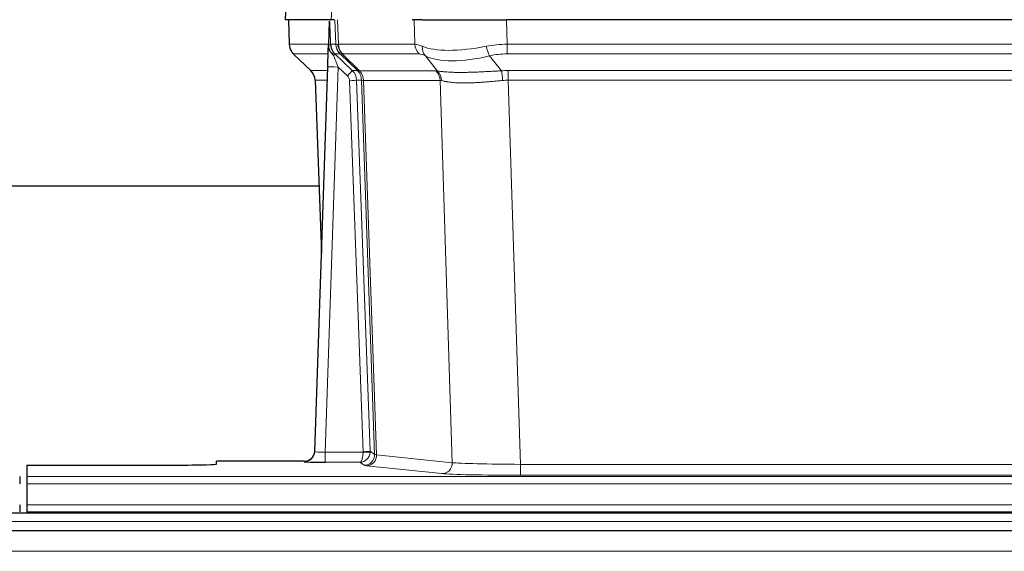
# Model space of a CAD drawing. Header units: inches. Extents: x 0 to 29700, y -16 to 21000.
# Tile 120 of 235: x 4737 to 5017, y 16935 to 17086. Entities that reach past the tile are written whole.
import ezdxf

# ---------------------------------------------------------------- set-up
doc = ezdxf.new("R2010")
doc.units = ezdxf.units.IN
doc.layers.add('1', color=7, linetype='Continuous', true_color=0xffffff)

msp = doc.modelspace()

# ---------------------------------------------------------------- linework, layer by layer
at = {"layer": '1', "color": 2, "linetype": 'Continuous', "lineweight": 25}
for p, q in [((4813.109, 17093.161), (4812.728, 17086.002)), ((4825.863, 17086.002), (4812.745, 17086.002)), ((4813.669, 17086.002), (4813.918, 17078.992)), ((4825.283, 17085.571), (4825.056, 17078.841)), ((4826.647, 17086.002), (4825.863, 17086.002)), ((4851.797, 17086.002), (4848.902, 17086.002)), ((4851.797, 17086.002), (4875.655, 17086.002)), ((5090.879, 17086.002), (4875.655, 17086.002)), ((4825.056, 17078.841), (4825.054, 17078.791)), ((4815.33, 17075.987), (4820.119, 17071.429)), ((4826.915, 17076.27), (4831.842, 17071.52)), ((4821.158, 16963.147), (4824.846, 17072.524)), ((4821.279, 17068.773), (4823.058, 17019.499)), ((4822.384, 17038.623), (4654.215, 17038.623)), ((4821.15, 16963.013), (4821.158, 16963.147)), ((4739.267, 16959.301), (4739.267, 16956.027)), ((4739.267, 16959.301), (4783.267, 16959.301)), ((4818.17, 16960.381), (4793.267, 16960.381)), ((4793.267, 16959.563), (4793.267, 16960.381)), ((4737.267, 16956.027), (4737.267, 16953.958)), ((4739.267, 16956.027), (4739.267, 16953.958)), ((4739.267, 16953.958), (4739.267, 16947.932)), ((4737.267, 16947.932), (4737.267, 16946.002)), ((4739.267, 16947.932), (4739.267, 16946.002)), ((5223.767, 16945.607), (4246.767, 16945.607)), ((4739.267, 16946.002), (4739.267, 16945.607)), ((4739.267, 16946.002), (5227.267, 16946.002)), ((5223.767, 16940.607), (4246.767, 16940.607))]:
    msp.add_line(p, q, dxfattribs=at)
at = {"layer": '1', "color": 110, "linetype": 'Continuous', "lineweight": 13}
for p, q in [((4813.125, 17093.159), (4812.745, 17086.002)), ((4825.863, 17086.002), (4826.236, 17093.159)), ((4813.686, 17086.002), (4813.933, 17079.008)), ((4827.132, 17079.008), (4826.889, 17086.002)), ((4827.674, 17086.002), (4827.917, 17079.008)), ((4849.664, 17079.008), (4849.473, 17086.002)), ((4875.655, 17086.002), (4875.846, 17079.008)), ((4813.933, 17079.008), (4825.061, 17079.008)), ((4825.67, 17079.008), (4827.132, 17079.008)), ((4827.917, 17079.008), (4849.664, 17079.008)), ((4875.846, 17076.27), (4875.846, 17079.008)), ((4875.846, 17079.008), (5090.688, 17079.008)), ((4824.971, 17076.27), (4815.152, 17076.27)), ((4815.247, 17076.078), (4820.06, 17071.497)), ((4828.35, 17076.27), (4826.915, 17076.27)), ((4833.279, 17071.514), (4828.388, 17076.258)), ((4828.933, 17076.258), (4833.879, 17071.462)), ((4850.847, 17076.27), (4829.1, 17076.27)), ((4856.117, 17071.394), (4852.623, 17075.712)), ((4870.822, 17075.712), (4874.275, 17071.443)), ((5090.688, 17076.27), (4875.846, 17076.27)), ((4820.073, 17071.52), (4824.812, 17071.52)), ((4827.844, 17072.527), (4824.15, 16962.986)), ((4830.454, 17070.012), (4827.844, 17072.527)), ((4831.842, 17071.52), (4833.254, 17071.52)), ((4833.879, 17071.462), (4855.614, 17071.462)), ((4876.188, 17068.782), (4876.188, 17071.52)), ((4876.188, 17071.52), (5090.346, 17071.52)), ((4824.72, 17068.785), (4821.291, 17068.785)), ((4821.291, 17068.785), (4823.064, 17019.672)), ((4834.956, 16963.082), (4831.065, 17068.644)), ((4833.063, 17068.785), (4836.954, 16963.223)), ((4834.472, 17068.785), (4833.063, 17068.785)), ((4838.183, 16962.326), (4834.472, 17068.785)), ((4835.055, 17068.741), (4838.768, 16962.212)), ((4856.796, 17068.741), (4835.061, 17068.741)), ((4860.253, 16959.965), (4856.796, 17068.741)), ((4876.188, 17068.782), (4879.662, 16959.496)), ((5090.346, 17068.782), (4876.188, 17068.782)), ((4824.15, 16962.986), (4834.955, 16962.986)), ((4824.15, 16962.986), (4824.15, 16960.092)), ((4836.954, 16963.223), (4838.183, 16962.326)), ((4838.768, 16962.212), (4860.253, 16959.965)), ((4818.159, 16960.249), (4818.17, 16960.381)), ((4824.15, 16960.092), (4833.992, 16960.092)), ((4835.186, 16959.22), (4833.992, 16960.092)), ((4857.345, 16956.848), (4835.86, 16959.095)), ((4879.662, 16959.496), (4879.662, 16956.392)), ((4879.662, 16959.496), (5086.872, 16959.496)), ((4739.267, 16956.027), (5227.267, 16956.027)), ((5086.872, 16956.392), (4879.662, 16956.392)), ((4739.267, 16953.958), (5227.267, 16953.958)), ((4739.267, 16947.932), (5227.267, 16947.932)), ((5223.767, 16943.243), (4246.767, 16943.243)), ((5223.767, 16934.749), (4246.767, 16934.749))]:
    msp.add_line(p, q, dxfattribs=at)
for centre, major_axis, ratio, start_param, end_param in [((4817.929, 17079.148), (0, 4), 0.9993908, 1.6057029, 2.3736478), ((4823.673, 17078.938), (-1.999, -0.077), 0.1036431, 2.3309857, 3.1065184), ((4831.127, 17079.148), (0, 4), 0.9993908, 1.6057029, 2.3736478), ((4854.926, 17056.148), (-27.808, 22.856), 0.0163197, 6.2307104, 6.2626907), ((4831.165, 17079.136), (1.703, 3.619), 0.9971774, 2.0444506, 2.8128075), ((4853.776, 17089.237), (26.658, 10.191), 0.0473724, 3.1922144, 3.3375655), ((4854.927, 17056.147), (-27.661, 22.629), 0.1172119, 6.1415195, 6.1734997), ((4831.63, 17079.136), (-0.603, 3.954), 0.9772749, 1.4578558, 2.2262127), ((4831.796, 17079.148), (0, 4), 0.9702957, 1.6057029, 2.3736478), ((4853.543, 17079.148), (0, 4), 0.9702957, 1.6057029, 2.3736478), ((4876.496, 17056.148), (-27.492, 22.639), 0.1155218, 5.9182109, 6.1390417), ((4855.32, 17078.589), (1.736, 3.604), 0.8689501, 2.008197, 2.795133), ((4875.593, 17089.237), (26.677, 8.186), 0.3267204, 3.5164364, 4.4002733), ((4876.496, 17056.148), (-26.983, 1.545), 0.8452785, 4.7847941, 5.0056249), ((4870.822, 17078.589), (-0.881, 3.902), 0.2224052, 1.5615969, 2.3485329), ((4838.967, 17053.27), (-23.826, 22.997), 0.016839, 6.265741, 6.3949638), ((4824.94, 17075.486), (-1.583, -1.222), 0.0276319, 2.3426468, 3.1139303), ((4825.527, 17074.831), (-1.388, -1.44), 0.0242285, 2.3413968, 3.1173399), ((4827.844, 17072.597), (-1.856, 4.567), 0.0053314, 0.7881854, 1.5839148), ((4829.692, 17079.148), (-3.533, 1.889), 0.9978056, 1.1483104, 1.2948107), ((4852.15, 17053.27), (-23.81, 22.997), 0.0168486, 6.2337623, 6.2657425), ((4853.776, 17089.237), (25.449, 12.923), 0.0600246, 3.1865743, 3.3319254), ((4852.23, 17053.27), (-23.636, 22.829), 0.1185166, 6.1610865, 6.1930668), ((4873.799, 17053.27), (-23.46, 22.829), 0.1194803, 5.9401815, 6.1610123), ((4875.593, 17089.237), (25.873, 10.634), 0.4068526, 3.4799804, 4.3638173), ((4876.496, 17053.27), (-16.721, 16.271), 0.9721633, 5.498263, 5.7190939), ((4844.941, 17047.503), (-24.879, 24.014), 0.016827, 6.2657537, 6.3097783), ((4817.296, 17068.643), (0, -4), 0.9993908, 1.606401, 2.3736478), ((4827.844, 17072.423), (2.998, -0.101), 0.0348797, 1.5719726, 3.1427689), ((4830.454, 17070.082), (-1.388, -1.44), 0.0242285, 1.5456675, 3.1173399), ((4829.065, 17068.573), (-1.703, 1.052), 0.998638, 3.7311375, 4.4983842), ((4829.065, 17068.643), (-2.83, 2.828), 0.9993905, 3.9625957, 4.7298425), ((4830.477, 17068.643), (0, -4), 0.9993908, 1.606401, 2.3736478), ((4858.091, 17047.503), (-24.848, 24.014), 0.0168509, 6.2432976, 6.2657509), ((4830.502, 17068.637), (-1.442, -3.731), 0.998056, 1.9750302, 2.7420583), ((4831.177, 17068.584), (-0.019, -4), 0.9702844, 1.6145674, 2.378208), ((4831.183, 17068.584), (0, -4), 0.9702957, 1.6100662, 2.3736478), ((4852.918, 17068.584), (0, -4), 0.9702957, 1.6100662, 2.3736478), ((4879.679, 17047.353), (-24.592, 23.931), 0.1189226, 6.0865623, 6.1615802), ((4853.421, 17068.517), (-0.926, -3.891), 0.9457602, 1.8333412, 2.5978993), ((4876.978, 17047.52), (-17.528, 16.98), 0.9676454, 5.4983416, 5.5781892), ((4874.275, 17068.566), (0.32, -3.987), 0.0824896, 1.6016287, 2.3703401), ((4831.065, 17068.714), (-1.999, -0.074), 0.0348758, 1.5695108, 3.106687), ((4855.314, 17044.626), (-20.849, 24.157), 0.0182438, 6.248525, 6.2709784), ((4876.983, 17044.475), (-20.559, 24.143), 0.1188179, 6.1116391, 6.1866571), ((4876.978, 17044.642), (-2.819, 24.028), 0.8253154, 6.1813941, 6.2612416), ((4818.159, 16963.248), (-2.991, 0.235), 0.9996552, 1.6492063, 3.1415821), ((4824.163, 16963.248), (3.005, 0.103), 0.0869619, 3.134501, 4.7052973), ((4833.992, 16963.091), (0.028, 3), 0.3214645, 3.1707908, 4.6805006), ((4833.992, 16963.091), (0.98, 2.84), 0.9849493, 3.4786225, 4.9883323), ((4833.957, 16963.047), (-0.606, 0.798), 0.9977276, 4.00347, 4.0992355), ((4834.955, 16963.056), (1.997, -0.118), 0.0348391, 4.7144422, 6.2458161), ((4834.956, 16963.152), (1.999, 0.074), 0.0348758, 4.7111034, 6.2482796), ((4835.186, 16962.219), (-1.769, -2.423), 0.9990158, 0.6312732, 2.2367485), ((4835.86, 16962.094), (-0.312, -2.984), 0.969741, 0.1074293, 1.71115), ((4833.957, 16963.117), (-0.383, 2.976), 0.9995817, 4.5240333, 4.6197988), ((4858.185, 16962.24), (-20.016, 0.105), 0.0266879, 0.0359631, 0.2452873), ((4858.185, 16959.241), (-23.014, 0), 0.0261612, 0.0358052, 0.2451294), ((4857.345, 16959.847), (-0.312, -2.984), 0.969741, 0.1074293, 1.71115), ((4879.668, 16959.994), (-20.013, 0.095), 0.0248544, 0.2452138, 1.5705958), ((4879.668, 16956.995), (23.012, 0), 0.0261647, 3.3867297, 4.7121117)]:
    msp.add_ellipse(centre, major_axis=major_axis, ratio=ratio, start_param=start_param, end_param=end_param, dxfattribs=at)
at = {"layer": '1', "color": 2, "linetype": 'Continuous', "lineweight": 25}
for centre, major_axis, ratio, start_param, end_param in [((4824.846, 17072.698), (0.227, 6.726), 0.0008736, 4.686473, 5.8457525), ((4817.283, 17068.62), (3.886, 0.947), 0.998973, 6.0801535, 6.8477658), ((4842.164, 17044.626), (-20.882, 24.158), 0.0154016, 6.2674704, 6.311495), ((4818.17, 16963.385), (0.15, 3), 0.998739, 3.1914798, 4.7286497), ((4783.267, 16959.563), (-10, 0), 0.0261859, 1.5707963, 3.1415927), ((4824.163, 16960.249), (6.003, 0), 0.0262109, 3.1395311, 4.7103274)]:
    msp.add_ellipse(centre, major_axis=major_axis, ratio=ratio, start_param=start_param, end_param=end_param, dxfattribs=at)
msp.add_open_spline([(4825.283, 17085.571), (4825.32, 17085.575), (4825.378, 17085.582), (4825.403, 17085.59), (4825.406, 17085.594)], degree=3, dxfattribs=at)
at = {"layer": '1', "color": 110, "linetype": 'Continuous', "lineweight": 13}
for points, knots in [([(4825.406, 17085.594), (4825.412, 17085.458), (4825.418, 17085.323), (4825.43, 17085.051), (4825.435, 17084.915), (4825.452, 17084.507), (4825.464, 17084.234), (4825.486, 17083.687), (4825.497, 17083.413), (4825.519, 17082.864), (4825.53, 17082.59), (4825.552, 17082.04), (4825.563, 17081.765), (4825.584, 17081.214), (4825.595, 17080.939), (4825.628, 17080.112), (4825.649, 17079.56), (4825.67, 17079.008)], [0, 0, 0, 0, 0.0625, 0.0625, 0.125, 0.125, 0.25, 0.25, 0.375, 0.375, 0.5, 0.5, 0.625, 0.625, 0.75, 0.75, 1, 1, 1, 1]), ([(4856.117, 17071.394), (4856.262, 17071.374), (4856.426, 17071.351), (4856.791, 17071.305), (4856.992, 17071.281), (4857.266, 17071.251), (4857.322, 17071.245), (4857.436, 17071.233), (4857.495, 17071.227), (4857.672, 17071.209), (4857.795, 17071.197), (4858.175, 17071.164), (4858.444, 17071.142), (4859.014, 17071.103), (4859.316, 17071.085), (4859.95, 17071.053), (4860.283, 17071.04), (4860.808, 17071.024), (4860.987, 17071.019), (4861.262, 17071.013), (4861.354, 17071.011), (4861.495, 17071.009), (4861.542, 17071.008), (4861.637, 17071.006), (4862.064, 17071), (4862.505, 17070.998), (4863.312, 17071), (4864.141, 17071.008), (4865.013, 17071.028), (4865.907, 17071.053), (4866.365, 17071.068), (4866.952, 17071.091), (4867.07, 17071.095), (4867.308, 17071.105), (4867.427, 17071.11), (4867.786, 17071.125), (4868.027, 17071.135), (4868.752, 17071.168), (4869.24, 17071.192), (4870.224, 17071.241), (4870.72, 17071.267), (4871.721, 17071.319), (4872.226, 17071.345), (4873.244, 17071.396), (4873.757, 17071.42), (4874.275, 17071.443)], [0, 0, 0, 0, 0.0625, 0.0625, 0.125, 0.125, 0.140625, 0.140625, 0.15625, 0.15625, 0.1875, 0.1875, 0.25, 0.25, 0.3125, 0.3125, 0.375, 0.375, 0.40625, 0.40625, 0.421875, 0.421875, 0.4296875, 0.4296875, 0.4375, 0.5, 0.5, 0.5625, 0.625, 0.625, 0.6875, 0.6875, 0.703125, 0.703125, 0.71875, 0.71875, 0.75, 0.75, 0.8125, 0.8125, 0.875, 0.875, 0.9375, 0.9375, 1, 1, 1, 1]), ([(4835.055, 17068.741), (4834.904, 17068.741), (4834.782, 17068.743), (4834.595, 17068.757), (4834.529, 17068.767), (4834.493, 17068.781)], [0, 0, 0, 0, 0.5, 0.5, 1, 1, 1, 1]), ([(4874.594, 17068.715), (4874.105, 17068.671), (4873.621, 17068.626), (4872.662, 17068.537), (4872.186, 17068.493), (4871.244, 17068.407), (4870.777, 17068.366), (4869.852, 17068.288), (4869.394, 17068.252), (4868.712, 17068.202), (4868.486, 17068.186), (4868.148, 17068.163), (4868.036, 17068.156), (4867.813, 17068.142), (4867.702, 17068.135), (4867.151, 17068.102), (4866.719, 17068.08), (4865.876, 17068.043), (4865.052, 17068.015), (4864.266, 17068.005), (4863.499, 17068.003), (4863.126, 17068.007), (4862.716, 17068.017), (4862.671, 17068.018), (4862.581, 17068.02), (4862.536, 17068.021), (4862.401, 17068.025), (4862.135, 17068.034), (4861.878, 17068.045), (4861.373, 17068.071), (4861.051, 17068.092), (4860.434, 17068.142), (4860.14, 17068.17), (4859.579, 17068.234), (4859.313, 17068.269), (4858.935, 17068.325), (4858.813, 17068.344), (4858.634, 17068.374), (4858.576, 17068.384), (4858.461, 17068.405), (4858.404, 17068.415), (4858.127, 17068.467), (4857.921, 17068.51), (4857.543, 17068.596), (4857.371, 17068.639), (4857.215, 17068.681)], [0, 0, 0, 0, 0.0625, 0.0625, 0.125, 0.125, 0.1875, 0.1875, 0.25, 0.25, 0.28125, 0.28125, 0.296875, 0.296875, 0.3125, 0.3125, 0.375, 0.375, 0.4375, 0.5, 0.5, 0.5625, 0.5625, 0.5703125, 0.5703125, 0.578125, 0.578125, 0.59375, 0.625, 0.625, 0.6875, 0.6875, 0.75, 0.75, 0.8125, 0.8125, 0.84375, 0.84375, 0.859375, 0.859375, 0.875, 0.875, 0.9375, 0.9375, 1, 1, 1, 1])]:
    msp.add_open_spline(points, degree=3, knots=knots, dxfattribs=at)
at = {"layer": '1', "color": 2, "linetype": 'Continuous', "lineweight": 25}
for points, knots in [([(4813.93, 17078.956), (4813.928, 17078.924), (4813.906, 17078.596), (4814.053, 17078.033), (4814.294, 17077.39), (4814.537, 17076.963), (4814.709, 17076.709), (4814.808, 17076.573), (4814.85, 17076.522)], [0, 0, 0, 0, 0.0267984, 0.2769207, 0.4859555, 0.6569382, 0.8419831, 1, 1, 1, 1]), ([(4825.054, 17078.791), (4825.05, 17078.671), (4825.053, 17078.433), (4825.078, 17078.199), (4825.106, 17078.026), (4825.116, 17077.969), (4825.135, 17077.883), (4825.142, 17077.854), (4825.156, 17077.798), (4825.163, 17077.769), (4825.202, 17077.63), (4825.239, 17077.521), (4825.324, 17077.311), (4825.373, 17077.209), (4825.443, 17077.086), (4825.457, 17077.062), (4825.486, 17077.013), (4825.501, 17076.989), (4825.547, 17076.917), (4825.58, 17076.871), (4825.647, 17076.78), (4825.682, 17076.736), (4825.754, 17076.649), (4825.792, 17076.607), (4825.85, 17076.544), (4825.869, 17076.523), (4825.909, 17076.481), (4825.929, 17076.46), (4825.969, 17076.418), (4825.989, 17076.397), (4826.029, 17076.353), (4826.049, 17076.331), (4826.068, 17076.307)], [0, 0, 0, 0, 0.125, 0.25, 0.25, 0.3125, 0.3125, 0.34375, 0.34375, 0.375, 0.375, 0.5, 0.5, 0.625, 0.625, 0.65625, 0.65625, 0.6875, 0.6875, 0.75, 0.75, 0.8125, 0.8125, 0.875, 0.875, 0.90625, 0.90625, 0.9375, 0.9375, 0.96875, 0.96875, 1, 1, 1, 1]), ([(4825.67, 17079.008), (4825.672, 17078.954), (4825.676, 17078.9), (4825.685, 17078.793), (4825.69, 17078.741), (4825.71, 17078.584), (4825.727, 17078.482), (4825.768, 17078.282), (4825.792, 17078.184), (4825.849, 17077.989), (4825.88, 17077.893), (4825.934, 17077.75), (4825.952, 17077.702), (4825.992, 17077.608), (4826.012, 17077.56), (4826.077, 17077.421), (4826.123, 17077.329), (4826.224, 17077.147), (4826.278, 17077.058), (4826.394, 17076.881), (4826.456, 17076.793), (4826.524, 17076.707)], [0, 0, 0, 0, 0.0625, 0.0625, 0.125, 0.125, 0.25, 0.25, 0.375, 0.375, 0.5, 0.5, 0.5625, 0.5625, 0.625, 0.625, 0.75, 0.75, 0.875, 0.875, 1, 1, 1, 1]), ([(4826.068, 17076.307), (4826.139, 17076.22), (4826.212, 17076.135), (4826.324, 17076.011), (4826.362, 17075.97), (4826.44, 17075.89), (4826.479, 17075.85), (4826.519, 17075.81)], [0, 0, 0, 0, 0.5, 0.5, 0.75, 0.75, 1, 1, 1, 1])]:
    msp.add_open_spline(points, degree=3, knots=knots, dxfattribs=at)
at = {"layer": '1', "color": 110, "linetype": 'Continuous', "lineweight": 13}
msp.add_open_spline([(4833.279, 17071.514), (4833.314, 17071.503), (4833.449, 17071.482), (4833.711, 17071.468), (4833.874, 17071.462)], degree=3, dxfattribs=at)
for points, weights in [([(4833.874, 17071.462), (4833.877, 17071.462), (4833.879, 17071.462)], [0.500000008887, 0.499999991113, 0.500000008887]), ([(4835.061, 17068.741), (4835.058, 17068.741), (4835.055, 17068.741)], [0.50000001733, 0.49999998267, 0.50000001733])]:
    msp.add_rational_spline(points, weights, degree=2, dxfattribs=at)

doc.saveas('drawing.dxf')
